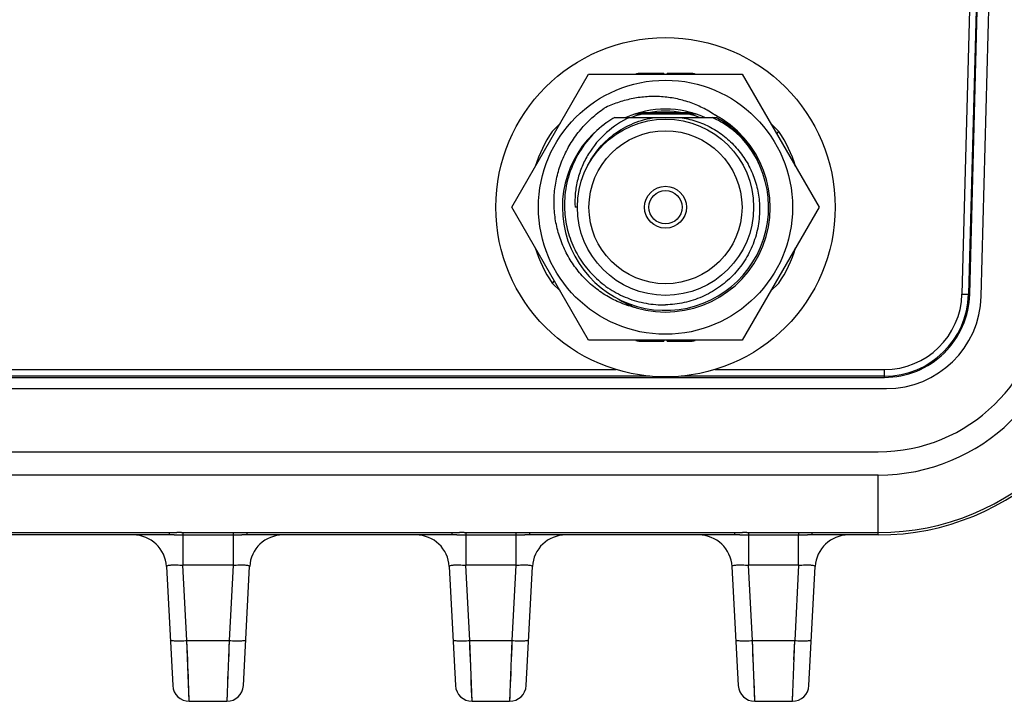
# Model space of a CAD drawing. Header units: millimetres. Extents: x 0 to 776, y 0 to 509.
# Tile 60 of 100: x 263 to 292, y 403 to 423. Entities that reach past the tile are written whole.
import ezdxf

# ---------------------------------------------------------------- set-up
doc = ezdxf.new("R2010")
doc.units = ezdxf.units.MM
doc.layers.add('INTFCLR_2035467_1_1', color=179, linetype='Continuous')
doc.layers.add('SLD-0', color=179, linetype='Continuous')

msp = doc.modelspace()

# ---------------------------------------------------------------- linework, layer by layer
at = {"layer": 'INTFCLR_2035467_1_1', "color": 7, "linetype": 'Continuous'}
for p, q in [((281.894, 421.546), (281.144, 421.546)), ((281.894, 421.546), (281.894, 421.525)), ((282.744, 421.546), (281.994, 421.546)), ((281.994, 421.525), (281.994, 421.546)), ((282.244, 421.546), (282.244, 421.525)), ((282.744, 421.525), (282.744, 421.546)), ((278.784, 420.052), (278.535, 419.803)), ((285.353, 419.803), (285.103, 420.052)), ((285.286, 419.736), (285.353, 419.803)), ((278.601, 415.314), (278.535, 415.247)), ((278.535, 415.247), (278.784, 414.998)), ((285.103, 414.998), (285.353, 415.247)), ((281.144, 413.525), (281.144, 413.504)), ((281.144, 413.504), (281.894, 413.504)), ((281.644, 413.504), (281.644, 413.525)), ((281.894, 413.525), (281.894, 413.504)), ((281.994, 413.504), (281.994, 413.525)), ((281.994, 413.504), (282.744, 413.504))]:
    msp.add_line(p, q, dxfattribs=at)
msp.add_circle((281.944, 417.525), 5.1, dxfattribs=at)
for start, end in [(101.2518, 102.62), (77.38, 78.7482), (146.2518, 162.6197), (17.3803, 33.7482), (197.3803, 213.7482), (326.2518, 342.6197), (257.38, 258.7482), (281.2518, 282.62)]:
    msp.add_arc((281.944, 417.525), 4.1, start, end, dxfattribs=at)
at = {"layer": 'SLD-0', "color": 7, "linetype": 'Continuous'}
for p, q in [((291.47, 438.35), (290.856, 414.914)), ((291.67, 438.344), (291.056, 414.909)), ((291.09, 414.908), (291.688, 438.109)), ((291.435, 414.85), (292.044, 438.109)), ((277.325, 417.525), (279.634, 421.525)), ((279.634, 421.525), (284.253, 421.525)), ((284.253, 421.525), (286.562, 417.525)), ((281.033, 420.33), (282.854, 420.33)), ((282.742, 420.365), (281.146, 420.365)), ((280.42, 420.225), (283.467, 420.225)), ((279.634, 413.525), (277.325, 417.525)), ((279.294, 417.525), (279.225, 417.525)), ((286.562, 417.525), (284.253, 413.525)), ((290.856, 414.914), (291.09, 414.908)), ((284.253, 413.525), (279.634, 413.525)), ((257.428, 412.647), (280.459, 412.647)), ((283.428, 412.647), (288.529, 412.647)), ((288.529, 412.412), (288.529, 412.647)), ((171.361, 412.412), (288.529, 412.412)), ((281.47, 412.447), (256.417, 412.447)), ((288.529, 412.447), (282.417, 412.447)), ((171.302, 412.075), (288.586, 412.075)), ((171.546, 410.175), (288.341, 410.175)), ((288.34, 409.475), (171.547, 409.475)), ((288.34, 407.675), (288.34, 409.475)), ((260.858, 407.748), (267.03, 407.748)), ((267.03, 407.675), (260.858, 407.675)), ((267.03, 407.675), (267.03, 407.748)), ((267.174, 407.674), (267.258, 407.674)), ((267.394, 407.747), (267.44, 407.747)), ((267.44, 407.747), (268.947, 407.747)), ((267.44, 407.747), (267.44, 406.762)), ((267.44, 407.674), (268.947, 407.674)), ((268.947, 407.747), (268.947, 406.762)), ((269.313, 407.748), (269.358, 407.748)), ((269.358, 407.748), (275.53, 407.748)), ((269.358, 407.748), (269.358, 407.675)), ((275.53, 407.675), (269.358, 407.675)), ((275.53, 407.675), (275.53, 407.748)), ((275.674, 407.674), (275.758, 407.674)), ((275.894, 407.747), (275.94, 407.747)), ((275.94, 407.747), (277.447, 407.747)), ((275.94, 407.747), (275.94, 406.762)), ((275.94, 407.674), (277.447, 407.674)), ((277.447, 407.747), (277.447, 406.762)), ((277.813, 407.748), (277.858, 407.748)), ((277.858, 407.748), (284.03, 407.748)), ((277.858, 407.748), (277.858, 407.675)), ((284.03, 407.675), (277.858, 407.675)), ((284.03, 407.675), (284.03, 407.748)), ((284.174, 407.674), (284.258, 407.674)), ((284.394, 407.747), (284.44, 407.747)), ((284.44, 407.747), (285.947, 407.747)), ((284.44, 407.747), (284.44, 406.762)), ((284.44, 407.674), (285.947, 407.674)), ((285.947, 407.747), (285.947, 407.674)), ((285.947, 406.762), (285.947, 407.674)), ((286.313, 407.748), (286.357, 407.748)), ((286.357, 407.748), (288.34, 407.748)), ((286.358, 407.675), (286.357, 407.748)), ((288.34, 407.675), (286.358, 407.675)), ((266.943, 406.727), (267.131, 403.149)), ((268.947, 406.762), (267.44, 406.762)), ((267.558, 404.501), (267.44, 406.762)), ((268.947, 406.762), (268.829, 404.501)), ((269.256, 403.149), (269.444, 406.727)), ((275.443, 406.727), (275.631, 403.149)), ((277.447, 406.762), (275.94, 406.762)), ((276.058, 404.501), (275.94, 406.762)), ((277.447, 406.762), (277.329, 404.501)), ((277.756, 403.149), (277.944, 406.727)), ((283.943, 406.727), (284.131, 403.149)), ((285.947, 406.762), (284.44, 406.762)), ((284.558, 404.501), (284.44, 406.762)), ((285.947, 406.762), (285.829, 404.501)), ((286.256, 403.149), (286.444, 406.727)), ((267.558, 404.501), (268.829, 404.501)), ((267.63, 402.675), (267.558, 404.501)), ((267.566, 404.305), (267.558, 404.501)), ((268.829, 404.501), (268.757, 402.675)), ((268.829, 404.501), (268.821, 404.305)), ((276.058, 404.501), (277.329, 404.501)), ((276.13, 402.675), (276.058, 404.501)), ((276.066, 404.305), (276.058, 404.501)), ((277.329, 404.501), (277.257, 402.675)), ((277.329, 404.501), (277.321, 404.305)), ((284.558, 404.501), (285.829, 404.501)), ((284.63, 402.675), (284.558, 404.501)), ((284.566, 404.305), (284.558, 404.501)), ((285.757, 402.675), (285.829, 404.501)), ((285.821, 404.305), (285.829, 404.501)), ((267.574, 404.112), (267.566, 404.305)), ((267.581, 403.925), (267.574, 404.112)), ((268.813, 404.112), (268.806, 403.925)), ((268.821, 404.305), (268.813, 404.112)), ((276.074, 404.112), (276.066, 404.305)), ((276.081, 403.925), (276.074, 404.112)), ((277.313, 404.112), (277.306, 403.925)), ((277.321, 404.305), (277.313, 404.112)), ((284.574, 404.112), (284.566, 404.305)), ((284.581, 403.925), (284.574, 404.112)), ((285.806, 403.926), (285.814, 404.113)), ((285.814, 404.113), (285.821, 404.305)), ((267.588, 403.746), (267.581, 403.925)), ((267.601, 403.416), (267.588, 403.746)), ((276.088, 403.746), (276.081, 403.925)), ((276.101, 403.416), (276.088, 403.746)), ((284.588, 403.746), (284.581, 403.925)), ((284.601, 403.416), (284.588, 403.746)), ((268.792, 403.576), (268.78, 403.269)), ((277.292, 403.576), (277.28, 403.269)), ((267.607, 403.269), (267.601, 403.416)), ((267.617, 403.017), (267.607, 403.269)), ((276.107, 403.269), (276.101, 403.416)), ((276.117, 403.017), (276.107, 403.269)), ((284.607, 403.269), (284.601, 403.416)), ((284.617, 403.017), (284.607, 403.269)), ((267.63, 402.685), (267.617, 403.017)), ((268.763, 402.829), (268.761, 402.762)), ((276.13, 402.685), (276.117, 403.017)), ((277.263, 402.829), (277.261, 402.762)), ((284.63, 402.685), (284.617, 403.017)), ((285.761, 402.762), (285.763, 402.829)), ((267.63, 402.675), (268.757, 402.675)), ((276.13, 402.675), (277.257, 402.675)), ((284.63, 402.675), (285.757, 402.675))]:
    msp.add_line(p, q, dxfattribs=at)
for radius in [3.819, 2.65, 2.3, 0.63, 0.5]:
    msp.add_circle((281.944, 417.525), radius, dxfattribs=at)
for centre, radius, start, end in [((281.944, 417.525), 2.95, 66.2665, 113.7323), ((281.944, 417.525), 2.887, 69.3118, 110.6882), ((281.944, 417.525), 3.15, 253.7298, 62.8103), ((281.944, 417.525), 3.1, 125.0608, 60.5713), ((281.998, 417.563), 3.1, 125.8158, 126.2945), ((281.944, 417.525), 3.1, 119.4287, 124.5934), ((281.893, 417.581), 3.124, 40.1552, 40.6274), ((288.34, 415.175), 5.7, 270, 358.5), ((288.34, 415.175), 7.427, 270, 358.5), ((288.34, 415.175), 7.5, 270, 358.5), ((288.341, 415.175), 5, 270, 358.5), ((288.529, 414.975), 2.328, 270, 358.5), ((288.529, 414.975), 2.528, 270.0003, 358.5003), ((288.586, 414.925), 2.85, 270, 358.5), ((265.945, 406.675), 1, 2.9994, 90), ((267.227, 436.212), 28.465, 269.6029, 270.0589), ((266.971, 354.074), 53.601, 89.7828, 89.9376), ((267.272, 378.847), 28.9, 89.7593, 90.0318), ((267.457, 457.627), 49.953, 269.7725, 269.9806), ((268.869, 478.995), 71.321, 270.0626, 270.27593), ((269.372, 368.503), 39.171, 90.0206, 90.2323), ((270.443, 406.675), 1, 90, 177.0004), ((274.445, 406.675), 1, 2.9994, 90), ((275.727, 436.212), 28.465, 269.6029, 270.0589), ((275.471, 354.074), 53.601, 89.7828, 89.9376), ((275.772, 378.847), 28.9, 89.7593, 90.0318), ((275.957, 457.627), 49.953, 269.7725, 269.9806), ((277.369, 478.995), 71.321, 270.0626, 270.27593), ((277.872, 368.503), 39.171, 90.0206, 90.2323), ((278.943, 406.675), 1, 90, 177.0004), ((282.945, 406.675), 1, 2.9994, 90), ((284.227, 436.214), 28.467, 269.603, 270.059), ((283.971, 354.074), 53.601, 89.7828, 89.9376), ((284.272, 378.982), 28.765, 89.758, 90.0317), ((284.457, 457.627), 49.953, 269.7725, 269.9806), ((285.883, 483.321), 75.647, 270.04846, 270.24952), ((286.421, 352.241), 55.434, 90.0652, 90.2148), ((287.443, 406.675), 1, 90, 177.0007), ((267.63, 403.175), 0.5, 183.0047, 270.0004), ((268.757, 403.175), 0.5, 269.9997, 356.9953), ((276.13, 403.175), 0.5, 183.0047, 270.0004), ((277.257, 403.175), 0.5, 269.9997, 356.9953), ((284.63, 403.175), 0.5, 183.0047, 270.0004), ((285.757, 403.175), 0.5, 269.9996, 357)]:
    msp.add_arc(centre, radius, start, end, dxfattribs=at)
for points, knots in [([(283.383, 420.327), (283.264, 420.405), (283.014, 420.546), (282.614, 420.705), (282.197, 420.81), (281.769, 420.859), (281.339, 420.852), (280.913, 420.791), (280.499, 420.676), (280.234, 420.566), (280.105, 420.503)], [0, 0, 0, 0, 0.124994, 0.249995, 0.374994, 0.499991, 0.624994, 0.749991, 0.874993, 1, 1, 1, 1]), ([(281.061, 414.501), (280.906, 414.538), (280.601, 414.637), (280.17, 414.852), (279.777, 415.129), (279.43, 415.46), (279.135, 415.84), (278.899, 416.259), (278.726, 416.708), (278.621, 417.177), (278.583, 417.656), (278.615, 418.136), (278.714, 418.606), (278.878, 419.057), (279.104, 419.482), (279.387, 419.87), (279.721, 420.216), (279.973, 420.414), (280.105, 420.503)], [0, 0, 0, 0, 0.062496, 0.124992, 0.18749, 0.249987, 0.312484, 0.374985, 0.437486, 0.499987, 0.562487, 0.624984, 0.687485, 0.749987, 0.812488, 0.87499, 0.937495, 1, 1, 1, 1]), ([(284.264, 419.615), (284.141, 419.759), (283.867, 420.024), (283.55, 420.236), (283.383, 420.327)], [0, 0, 0, 0, 0.499976, 1, 1, 1, 1]), ([(280.163, 420.062), (279.966, 419.917), (279.605, 419.579), (279.199, 418.96), (278.951, 418.262), (278.902, 417.769), (278.908, 417.525)], [0, 0, 0, 0, 0.250023, 0.500013, 0.750003, 1, 1, 1, 1]), ([(280.868, 420.225), (280.615, 420.108), (280.14, 419.799), (279.685, 419.256), (279.429, 418.758), (279.295, 418.359), (279.223, 417.945), (279.217, 417.664), (279.225, 417.525)], [0, 0, 0, 0, 0.249703, 0.49936, 0.624523, 0.749684, 0.874857, 1, 1, 1, 1]), ([(279.554, 418.67), (279.646, 418.876), (279.885, 419.266), (280.379, 419.74), (280.975, 420.076), (281.417, 420.194), (281.64, 420.225)], [0, 0, 0, 0, 0.249996, 0.499989, 0.749981, 1, 1, 1, 1]), ([(282.38, 420.225), (282.541, 420.203), (282.862, 420.129), (283.315, 419.935), (283.726, 419.665), (284.083, 419.325), (284.375, 418.929), (284.594, 418.487), (284.732, 418.015), (284.768, 417.688), (284.772, 417.525)], [0, 0, 0, 0, 0.124996, 0.249996, 0.374996, 0.499994, 0.624996, 0.749995, 0.874996, 1, 1, 1, 1]), ([(284.264, 419.581), (284.132, 419.715), (283.844, 419.959), (283.516, 420.147), (283.345, 420.225)], [0, 0, 0, 0, 0.500006, 1, 1, 1, 1]), ([(284.758, 418.827), (284.697, 418.965), (284.557, 419.234), (284.378, 419.48), (284.281, 419.595)], [0, 0, 0, 0, 0.499995, 1, 1, 1, 1]), ([(278.908, 417.525), (278.912, 417.33), (278.958, 416.94), (279.139, 416.379), (279.425, 415.865), (279.805, 415.415), (280.266, 415.049), (280.79, 414.779), (281.357, 414.619), (281.749, 414.588), (281.944, 414.593)], [0, 0, 0, 0, 0.125007, 0.250002, 0.375004, 0.500005, 0.625004, 0.750008, 0.875002, 1, 1, 1, 1]), ([(284.772, 417.525), (284.776, 417.337), (284.747, 416.958), (284.592, 416.411), (284.333, 415.906), (283.979, 415.461), (283.546, 415.093), (283.049, 414.817), (282.508, 414.642), (282.132, 414.597), (281.944, 414.593)], [0, 0, 0, 0, 0.124998, 0.249992, 0.374992, 0.49999, 0.624991, 0.749994, 0.874991, 1, 1, 1, 1]), ([(280.514, 414.774), (280.558, 414.747), (280.733, 414.643), (280.918, 414.556), (281.061, 414.501)], [0, 0, 0, 0, 0.250138, 1, 1, 1, 1]), ([(288.529, 412.412), (288.857, 412.412), (289.52, 412.541), (290.362, 413.093), (290.936, 413.921), (291.082, 414.58), (291.09, 414.908)], [0, 0, 0, 0, 0.250037, 0.500024, 0.749997, 1, 1, 1, 1]), ([(266.943, 406.727), (266.942, 406.743), (267.007, 406.768), (267.1, 406.775), (267.26, 406.778), (267.376, 406.769), (267.44, 406.762)], [0, 0, 0, 0, 0.092088, 0.303921, 0.622559, 1, 1, 1, 1]), ([(268.947, 406.762), (269.011, 406.769), (269.127, 406.778), (269.287, 406.775), (269.38, 406.768), (269.445, 406.743), (269.444, 406.727)], [0, 0, 0, 0, 0.377577, 0.695851, 0.907755, 1, 1, 1, 1]), ([(275.443, 406.727), (275.442, 406.743), (275.507, 406.768), (275.6, 406.775), (275.76, 406.778), (275.876, 406.769), (275.94, 406.762)], [0, 0, 0, 0, 0.092088, 0.303921, 0.622559, 1, 1, 1, 1]), ([(277.447, 406.762), (277.511, 406.769), (277.627, 406.778), (277.787, 406.775), (277.88, 406.768), (277.945, 406.743), (277.944, 406.727)], [0, 0, 0, 0, 0.377577, 0.695851, 0.907755, 1, 1, 1, 1]), ([(283.943, 406.727), (283.942, 406.743), (284.007, 406.768), (284.1, 406.775), (284.26, 406.778), (284.376, 406.769), (284.44, 406.762)], [0, 0, 0, 0, 0.092088, 0.303921, 0.622559, 1, 1, 1, 1]), ([(285.947, 406.762), (286.011, 406.769), (286.127, 406.778), (286.287, 406.775), (286.38, 406.768), (286.445, 406.743), (286.444, 406.727)], [0, 0, 0, 0, 0.377346, 0.695933, 0.90784, 1, 1, 1, 1]), ([(267.059, 404.518), (267.059, 404.514), (267.076, 404.507), (267.102, 404.502), (267.15, 404.497), (267.239, 404.493), (267.378, 404.493), (267.495, 404.497), (267.558, 404.501)], [0, 0, 0, 0, 0.025373, 0.083812, 0.176388, 0.299885, 0.621177, 1, 1, 1, 1]), ([(268.829, 404.501), (268.892, 404.497), (269.01, 404.493), (269.148, 404.493), (269.238, 404.497), (269.285, 404.502), (269.311, 404.507), (269.328, 404.514), (269.328, 404.518)], [0, 0, 0, 0, 0.378824, 0.700116, 0.823613, 0.916188, 0.974627, 1, 1, 1, 1]), ([(275.559, 404.518), (275.559, 404.514), (275.576, 404.507), (275.602, 404.502), (275.65, 404.497), (275.739, 404.493), (275.878, 404.493), (275.995, 404.497), (276.058, 404.501)], [0, 0, 0, 0, 0.025373, 0.083812, 0.176388, 0.299885, 0.621177, 1, 1, 1, 1]), ([(277.329, 404.501), (277.392, 404.497), (277.51, 404.493), (277.648, 404.493), (277.738, 404.497), (277.785, 404.502), (277.811, 404.507), (277.828, 404.514), (277.828, 404.518)], [0, 0, 0, 0, 0.378824, 0.700116, 0.823613, 0.916188, 0.974627, 1, 1, 1, 1]), ([(284.059, 404.518), (284.059, 404.514), (284.076, 404.507), (284.102, 404.502), (284.15, 404.497), (284.239, 404.493), (284.378, 404.493), (284.495, 404.497), (284.558, 404.501)], [0, 0, 0, 0, 0.025373, 0.083812, 0.176388, 0.299885, 0.621177, 1, 1, 1, 1]), ([(285.829, 404.501), (285.892, 404.497), (286.01, 404.493), (286.148, 404.493), (286.238, 404.497), (286.285, 404.502), (286.311, 404.507), (286.328, 404.514), (286.328, 404.518)], [0, 0, 0, 0, 0.378819, 0.700106, 0.823602, 0.91618, 0.974623, 1, 1, 1, 1])]:
    msp.add_open_spline(points, degree=3, knots=knots, dxfattribs=at)
for points in [[(268.947, 407.747), (269.069, 407.748), (269.191, 407.747), (269.313, 407.748)], [(277.447, 407.747), (277.569, 407.748), (277.691, 407.747), (277.813, 407.748)], [(285.947, 407.747), (286.069, 407.747), (286.191, 407.747), (286.313, 407.748)]]:
    msp.add_open_spline(points, degree=3, dxfattribs=at)

doc.saveas('drawing.dxf')
